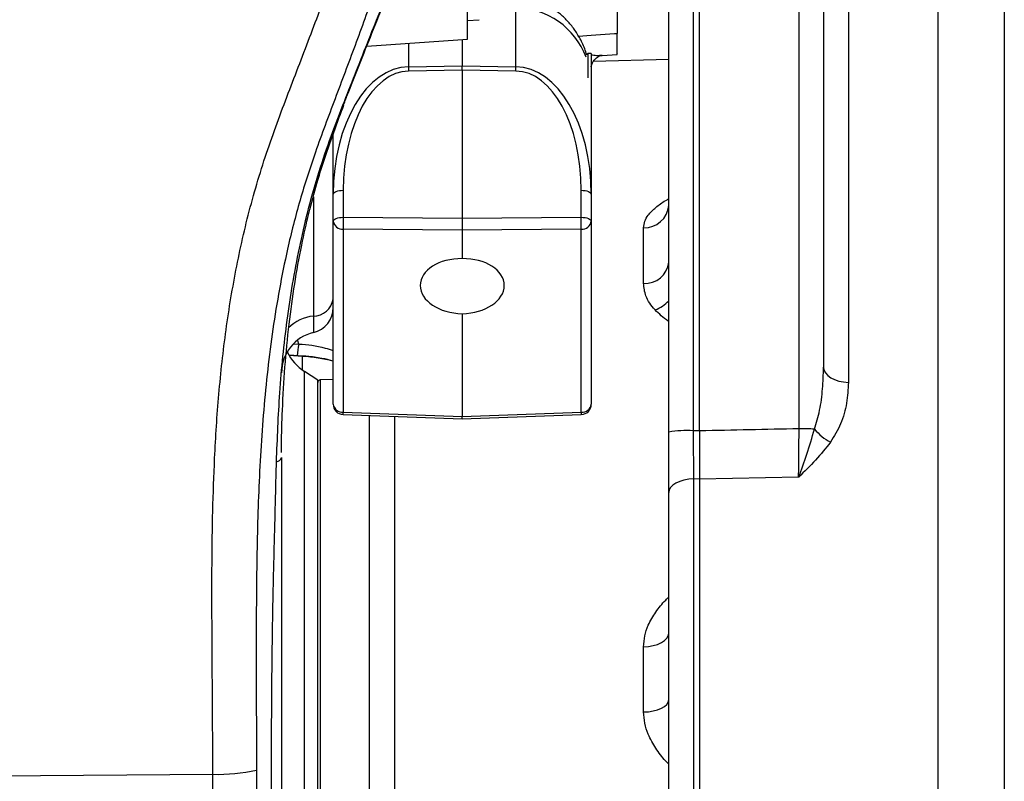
# Model space of a CAD drawing. Extents: x 0 to 8410, y 0 to 5940.
# Tile 29 of 161: x 1262 to 1453, y 2633 to 2781. Entities that reach past the tile are written whole.
import ezdxf

# ---------------------------------------------------------------- set-up
doc = ezdxf.new("R2010")
doc.units = 0
doc.header["$LTSCALE"] = 10
doc.layers.get('0').update_dxf_attribs({"linetype": 'CONTINUOUS'})

msp = doc.modelspace()

# ---------------------------------------------------------------- linework, layer by layer
at = {"color": 7, "linetype": 'CONTINUOUS'}
for p, q in [((1348.648017, 2776.961853), (1348.648017, 2815.199425)), ((1393.648019, 2701.060225), (1393.648019, 2807.148029)), ((1417.648008, 2805.877258), (1417.648008, 2713.373234)), ((1377.648016, 2793.171694), (1377.648016, 2778.089215)), ((1387.648007, 2700.825264), (1387.648007, 2789.502074)), ((1348.648017, 2780.598809), (1350.907331, 2780.745556)), ((1329.136258, 2775.597383), (1348.648017, 2776.961853)), ((1347.648015, 2776.891877), (1347.648015, 2771.805455)), ((1371.998017, 2774.171759), (1371.754339, 2773.928096)), ((1372.648021, 2774.171759), (1371.998017, 2774.171759)), ((1371.998017, 2774.171759), (1371.998017, 2769.457747)), ((1372.648021, 2774.171759), (1372.648021, 2764.912059)), ((1374.74831, 2773.814608), (1377.655228, 2774.026086)), ((1387.648007, 2773.021747), (1373.037984, 2772.639205)), ((1347.648015, 2770.964195), (1347.648015, 2771.805455)), ((1347.648015, 2770.964195), (1347.648015, 2742.265035)), ((1372.648021, 2764.912059), (1372.648021, 2746.928384)), ((1322.648024, 2746.928384), (1322.648024, 2758.58443)), ((1322.648024, 2741.69295), (1322.648024, 2746.928384)), ((1372.648021, 2746.928384), (1372.648021, 2741.69295)), ((1322.648024, 2706.217934), (1322.648024, 2741.69295)), ((1347.648015, 2742.265035), (1347.648015, 2739.966919)), ((1372.648021, 2741.69295), (1372.648021, 2706.217934)), ((1347.648015, 2739.966919), (1347.648015, 2734.434416)), ((1347.648015, 2723.767807), (1347.648015, 2703.8682)), ((1316.755687, 2715.555837), (1314.080542, 2715.716173)), ((1319.648018, 2710.855057), (1317.101022, 2712.553074)), ((1322.648024, 2711.02648), (1320.130577, 2710.938622)), ((1319.648018, 2355.188419), (1319.648018, 2710.855057)), ((1324.578052, 2704.219152), (1347.648015, 2703.411509)), ((1329.648023, 2354.537775), (1329.648023, 2704.122593)), ((1347.648015, 2703.411509), (1370.717993, 2704.219152)), ((1347.648015, 2703.411509), (1347.648015, 2703.8682)), ((1393.648019, 2691.714217), (1393.648019, 2418.593098)), ((1387.648007, 2420.48036), (1387.648007, 2689.139296))]:
    msp.add_line(p, q, dxfattribs=at)
at = {"color": 8, "linetype": 'CONTINUOUS'}
for p, q in [((1422.47351, 2806.733062), (1422.47351, 2710.460951)), ((1412.909707, 2701.460172), (1412.909707, 2806.138565)), ((1392.386337, 2796.792557), (1392.386337, 2701.086571)), ((1358.040681, 2771.633198), (1358.040681, 2783.131291)), ((1337.255364, 2776.165177), (1337.255364, 2771.633198)), ((1371.70436, 2774.097492), (1371.906748, 2774.050404)), ((1337.255364, 2771.633198), (1347.648015, 2771.805455)), ((1347.648015, 2770.964195), (1337.255364, 2770.791938)), ((1347.648015, 2771.805455), (1358.040681, 2771.633198)), ((1358.040681, 2770.791938), (1347.648015, 2770.964195)), ((1324.595665, 2747.683694), (1324.595665, 2742.44826)), ((1370.70038, 2742.44826), (1370.70038, 2747.683694)), ((1318.80187, 2746.445705), (1318.80187, 2723.303129)), ((1324.595665, 2742.44826), (1347.648015, 2742.265035)), ((1347.648015, 2742.265035), (1370.70038, 2742.44826)), ((1347.648015, 2739.966919), (1324.595665, 2740.150143)), ((1324.595665, 2740.150143), (1324.595665, 2704.675247)), ((1370.70038, 2740.150143), (1347.648015, 2739.966919)), ((1370.70038, 2704.675247), (1370.70038, 2740.150143)), ((1382.778903, 2729.636003), (1382.778903, 2740.42802)), ((1314.911445, 2717.90867), (1315.953349, 2717.846205)), ((1315.953349, 2717.846205), (1315.780019, 2718.484809)), ((1316.718107, 2715.49647), (1314.119359, 2715.652277)), ((1316.718107, 2715.49647), (1316.755628, 2715.555837)), ((1316.718107, 2712.821533), (1316.718107, 2715.49647)), ((1317.101022, 2409.83813), (1317.101022, 2712.553074)), ((1320.130577, 2710.938622), (1320.130577, 2600.674083)), ((1324.595665, 2704.675247), (1347.648015, 2703.8682)), ((1334.517141, 2703.87118), (1334.517141, 2351.810266)), ((1347.648015, 2703.8682), (1370.70038, 2704.675247)), ((1412.822505, 2692.0666), (1393.648019, 2691.714217)), ((1392.473509, 2691.735913), (1392.473509, 2418.608476)), ((1393.648019, 2691.714217), (1392.473509, 2691.735913)), ((1382.778903, 2646.58313), (1382.778903, 2659.221818)), ((1122.648021, 2633.143236), (1299.332564, 2634.500791))]:
    msp.add_line(p, q, dxfattribs=at)
at = {"color": 8, "linetype": 'CONTINUOUS', "flags": 128}
for points in [[(1370.161837, 2777.54419), (1372.648021, 2777.725269), (1377.1167, 2778.050591), (1377.648016, 2778.089215)], [(1324.50751, 2764.161279), (1324.643721, 2764.176299), (1324.699854, 2764.222552), (1324.699854, 2764.222671)], [(1322.648024, 2746.928384), (1322.685187, 2747.073342), (1322.795292, 2747.212936), (1322.974255, 2747.341921), (1323.215415, 2747.455646), (1323.509818, 2747.549702), (1323.846524, 2747.620632), (1324.213018, 2747.665932), (1324.595665, 2747.683694)], [(1370.70038, 2747.683694), (1371.083026, 2747.665932), (1371.44952, 2747.620632), (1371.786227, 2747.549702), (1372.080629, 2747.455646), (1372.32179, 2747.341921), (1372.500753, 2747.212936), (1372.610857, 2747.073342), (1372.648021, 2746.928384)], [(1322.648024, 2741.69295), (1322.685187, 2741.837909), (1322.795292, 2741.977503), (1322.974255, 2742.106487), (1323.215415, 2742.220213), (1323.509818, 2742.314269), (1323.846524, 2742.385198), (1324.213018, 2742.430498), (1324.595665, 2742.44826)], [(1370.70038, 2742.44826), (1371.083026, 2742.430498), (1371.44952, 2742.385198), (1371.786227, 2742.314269), (1372.080629, 2742.220213), (1372.32179, 2742.106487), (1372.500753, 2741.977503), (1372.610857, 2741.837909), (1372.648021, 2741.69295)], [(1417.648008, 2713.373234), (1417.739888, 2712.817242), (1418.012103, 2712.281634), (1418.454667, 2711.786081), (1419.05131, 2711.348941), (1419.780126, 2710.986187), (1420.614352, 2710.711171), (1421.523263, 2710.533907), (1422.47351, 2710.460951)], [(1392.473509, 2691.735913), (1391.523262, 2691.670944), (1390.614351, 2691.512873), (1389.780124, 2691.267659), (1389.051309, 2690.944125), (1388.454666, 2690.55443), (1388.012102, 2690.11264), (1387.739887, 2689.635088), (1387.648007, 2689.139296)], [(1382.778903, 2659.221818), (1383.735558, 2659.283807), (1384.65177, 2659.441401), (1385.493507, 2659.688403), (1386.229535, 2660.015871), (1386.832436, 2660.411527), (1387.279829, 2660.860707), (1387.555113, 2661.346723), (1387.648007, 2661.851456)], [(1382.778903, 2646.58313), (1383.735558, 2646.639039), (1384.65177, 2646.780779), (1385.493507, 2647.003104), (1386.229535, 2647.297789), (1386.832436, 2647.653748), (1387.279829, 2648.057987), (1387.555113, 2648.495247), (1387.648007, 2648.949553)]]:
    msp.add_lwpolyline(points, dxfattribs=at)
at = {"color": 8, "linetype": 'CONTINUOUS'}
for centre, radius, start, end in [((1382.054463, 2771.212568), 44.801074, 179.46205136, 180.53794864), ((1313.126638, 2771.212568), 44.916013, 359.463428, 0.536572), ((1382.982982, 2745.101854), 4.678287, 267.49981552, 355.68466988), ((1324.433284, 2741.945909), 1.803092, 188.06472615, 275.16689603), ((1375.607329, 2741.299202), 51.024603, 178.70960762, 181.29039238), ((1319.688716, 2741.299202), 51.024603, 358.70960762, 1.29039238), ((1370.862761, 2741.945909), 1.803092, 264.83310397, 351.93527385), ((1383.083658, 2734.215689), 4.589814, 266.1928738, 353.96166751), ((1318.717732, 2727.294005), 3.991763, 271.20776877, 349.93183178), ((1382.656311, 2730.803849), 6.736218, 290.49246578, 317.81867767), ((1319.831896, 2714.877768), 8.48809, 96.96999564, 133.57939144), ((1333.296779, 2714.515621), 17.660332, 169.12941751, 176.41208088), ((1324.433059, 2706.470748), 1.802849, 188.06114863, 275.17478327), ((1370.862986, 2706.470748), 1.802849, 264.82521673, 351.93885137), ((1282.095546, 2706.088102), 42.523597, 357.48098868, 358.09598622), ((1413.200499, 2706.088102), 42.523597, 181.90401378, 182.51901132), ((1412.86358, 2627.873828), 73.586359, 87.61856743, 89.96408509), ((1391.246506, 2678.66414), 22.451383, 87.08990728, 99.22312793), ((1423.540251, 2707.589197), 9.818212, 219.10341459, 242.58715617), ((1311.403237, 2696.34005), 1.319399, 281.08836668, 340.63858135), ((1300.111239, 2670.758018), 36.265587, 268.76968205, 282.20414075)]:
    msp.add_arc(centre, radius, start, end, dxfattribs=at)
at = {"color": 7, "linetype": 'CONTINUOUS'}
for centre, radius, start, end in [((1317.647911, 2724.981773), 5.000113, 283.47416766, 0.00070269), ((1320.64809, 2712.3326), 8.000071, 103.25554534, 179.99789159), ((1322.648021, 2720.873575), 10, 206.89638695, 236.30993247), ((1320.148021, 2710.438894), 0.5, 92, 180), ((1324.648021, 2706.217915), 2, 180, 267.99507383), ((1370.648021, 2706.217915), 2, 272.00492617, 0)]:
    msp.add_arc(centre, radius, start, end, dxfattribs=at)
at = {"color": 8, "linetype": 'CONTINUOUS'}
for centre, major_axis, ratio, start_param, end_param in [((1357.648021, 2768.147816), (15, 0), 0.9992405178, 0.365151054, 1.544616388), ((1337.648021, 2746.528241), (-0.371629, 25.105347), 0.5972988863, 0.0014021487, 1.5460185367), ((1337.595667, 2747.283626), (-0.318616, 23.508614), 0.5528226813, 0.0016685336, 1.5462849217), ((1357.648021, 2746.528241), (0.371629, 25.105347), 0.5972988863, 4.7371667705, 6.2817831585), ((1357.700375, 2747.283626), (0.318616, 23.508614), 0.5528226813, 4.7369003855, 6.2815167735), ((1315.148021, 2685.917144), (29.055551, -7.574822), 0.9859322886, 1.5697038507, 1.7700242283), ((3785.143483, 2540.413128), (4616.228875, -12.680756), 0.0390244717, 2.1106167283, 2.1154878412), ((-997.847441, 2540.413128), (4616.228875, 12.680756), 0.0390244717, 1.0261048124, 1.0264243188)]:
    msp.add_ellipse(centre, major_axis=major_axis, ratio=ratio, start_param=start_param, end_param=end_param, dxfattribs=at)
at = {"color": 7, "linetype": 'CONTINUOUS'}
for centre, major_axis, start_param, end_param in [((1347.651027, 2729.101057), (8.151411, -0.230812), 1.5896775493, 4.730532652), ((1347.639529, 2729.100968), (8.151415, 0.230812), 4.6949181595, 7.8344275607)]:
    msp.add_ellipse(centre, major_axis=major_axis, ratio=0.6538652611, start_param=start_param, end_param=end_param, dxfattribs=at)
at = {"color": 8, "linetype": 'CONTINUOUS'}
for points, knots in [([(1299.332564, 2634.500791), (1299.295633, 2641.306761), (1299.221771, 2654.918514), (1299.072403, 2675.332803), (1299.431665, 2693.10291), (1300.401371, 2708.21061), (1301.780234, 2720.640989), (1303.826784, 2732.987535), (1306.623811, 2745.176882), (1310.340613, 2757.060115), (1314.758791, 2768.648914), (1319.209954, 2780.175182), (1323.431508, 2791.773145), (1327.056871, 2803.540231), (1329.669434, 2815.745216), (1331.115112, 2828.315237), (1331.875286, 2841.136173), (1332.092323, 2853.989309), (1332.013303, 2866.846184), (1331.964205, 2875.418194), (1331.939673, 2879.701187)], [0, 0, 0, 0, 0.0819172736, 0.1638323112, 0.2457153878, 0.2957313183, 0.3458904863, 0.3960293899, 0.4460544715, 0.4959581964, 0.5452851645, 0.5947373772, 0.6441067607, 0.6932778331, 0.7423685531, 0.7937866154, 0.8452521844, 0.8968259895, 0.9484492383, 1, 1, 1, 1]), ([(1340.312591, 2880.506803), (1340.342669, 2875.262399), (1340.402845, 2864.770216), (1340.446164, 2849.039678), (1339.957116, 2833.347845), (1338.864293, 2819.3332), (1336.779006, 2807.054778), (1334.012594, 2796.497462), (1330.649241, 2786.069928), (1326.89139, 2775.727236), (1322.997187, 2765.416087), (1319.265409, 2755.477773), (1316.112566, 2745.775329), (1313.222694, 2734.35999), (1310.782129, 2720.793348), (1309.03625, 2705.089353), (1308.107623, 2689.295047), (1307.746358, 2673.481242), (1307.71915, 2655.47186), (1307.755995, 2642.767648), (1307.777619, 2635.312011)], [0, 0, 0, 0, 0.0631212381, 0.1262830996, 0.1893552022, 0.2523536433, 0.2961741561, 0.3400355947, 0.3840707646, 0.4282521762, 0.4724495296, 0.5164951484, 0.5555626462, 0.5946315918, 0.6575968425, 0.7206553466, 0.7838688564, 0.8471469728, 0.9102961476, 1, 1, 1, 1]), ([(1324.50751, 2764.161279), (1326.09023, 2768.169594), (1329.256097, 2776.187302), (1334.056214, 2788.185148), (1337.961753, 2798.225981), (1340.95428, 2806.239586), (1342.313632, 2810.33439), (1342.992952, 2812.380721)], [0, 0, 0, 0, 0.2496105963, 0.4992883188, 0.749442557, 0.8747868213, 1, 1, 1, 1]), ([(1439.862003, 2419.197609), (1439.845519, 2424.493687), (1439.812498, 2435.102515), (1439.803922, 2451.440463), (1439.813019, 2468.032595), (1439.833666, 2484.834685), (1439.855789, 2501.75978), (1439.868032, 2518.76076), (1439.868233, 2535.809801), (1439.865913, 2552.877971), (1439.861218, 2569.910127), (1439.856765, 2586.827127), (1439.853896, 2603.549815), (1439.856755, 2620.027493), (1439.859993, 2636.227149), (1439.85813, 2652.127406), (1439.854996, 2667.678326), (1439.851884, 2682.808407), (1439.850667, 2697.445936), (1439.853805, 2711.541027), (1439.86054, 2725.058664), (1439.866268, 2737.987975), (1439.870034, 2750.294052), (1439.86907, 2761.921429), (1439.864167, 2772.813279), (1439.844416, 2782.661996), (1439.841691, 2791.490293), (1439.867589, 2799.43685), (1439.877396, 2804.13295), (1439.882299, 2806.480219)], [0, 0, 0, 0, 0.0372581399, 0.0746335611, 0.1120689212, 0.1495043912, 0.186880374, 0.2241388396, 0.2614116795, 0.2988019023, 0.3362518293, 0.3737018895, 0.4110920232, 0.4483648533, 0.4856592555, 0.5230713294, 0.5605432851, 0.5980149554, 0.6354268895, 0.6727213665, 0.7100157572, 0.7474273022, 0.7848990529, 0.8223706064, 0.8597824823, 0.8970767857, 0.9313768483, 0.9656998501, 1, 1, 1, 1]), ([(1452.677836, 2798.40224), (1452.672952, 2796.833342), (1452.663184, 2793.695542), (1452.643446, 2788.590823), (1452.635777, 2783.198236), (1452.646963, 2776.384607), (1452.664517, 2767.936503), (1452.673103, 2757.982024), (1452.678832, 2747.817637), (1452.67803, 2737.885362), (1452.66938, 2727.860152), (1452.659464, 2717.895374), (1452.651523, 2706.85663), (1452.648951, 2694.67526), (1452.650319, 2681.544439), (1452.652487, 2668.377364), (1452.654986, 2655.609977), (1452.658593, 2642.94616), (1452.660234, 2630.569364), (1452.656284, 2617.322706), (1452.649578, 2602.945763), (1452.653223, 2587.29178), (1452.665389, 2570.877081), (1452.668426, 2553.993994), (1452.668624, 2536.586756), (1452.666786, 2520.193982), (1452.662254, 2504.86633), (1452.660708, 2490.734132), (1452.658717, 2474.951774), (1452.65575, 2457.624102), (1452.663087, 2439.224614), (1452.662202, 2427.414309), (1452.661773, 2421.685805)], [0, 0, 0, 0, 0.02316548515, 0.04633104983, 0.0695556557, 0.09278030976, 0.12958383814, 0.16638724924, 0.19914006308, 0.23189284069, 0.26141927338, 0.29094577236, 0.31974042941, 0.3554423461, 0.39114418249, 0.42410292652, 0.45706143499, 0.48724273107, 0.51742389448, 0.54665707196, 0.5816826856, 0.61846695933, 0.65525164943, 0.69440590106, 0.73355979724, 0.77343393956, 0.80561510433, 0.83781463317, 0.86999580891, 0.91418621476, 0.95837663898, 1, 1, 1, 1]), ([(1372.648021, 2773.954799), (1373.000092, 2773.903906), (1373.755277, 2773.794742), (1374.39972, 2773.848343), (1374.74372, 2773.876955)], [0, 0, 0, 0, 0.4662051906, 1, 1, 1, 1]), ([(1311.656987, 2695.045282), (1311.826073, 2699.516811), (1312.173201, 2708.696741), (1313.581976, 2722.537188), (1315.924487, 2736.593004), (1318.841819, 2748.214944), (1321.894979, 2757.362551), (1323.636744, 2761.895238), (1324.50751, 2764.161279)], [0, 0, 0, 0, 0.1897161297, 0.3894821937, 0.5900814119, 0.794185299, 0.8971064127, 1, 1, 1, 1]), ([(1382.778903, 2740.42802), (1382.828615, 2740.845683), (1382.928112, 2741.681611), (1383.717532, 2743.019061), (1385.090726, 2744.376252), (1386.505937, 2745.410162), (1387.4537, 2745.914175), (1387.648007, 2746.017505)], [0, 0, 0, 0, 0.197892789, 0.3960708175, 0.6631828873, 0.9309471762, 1, 1, 1, 1]), ([(1385.014554, 2724.493911), (1384.642425, 2724.926089), (1383.889406, 2725.800622), (1383.009218, 2727.533082), (1382.867538, 2728.826708), (1382.778903, 2729.636003)], [0, 0, 0, 0, 0.267820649, 0.5419468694, 1, 1, 1, 1]), ([(1387.648007, 2722.285439), (1387.622859, 2722.30199), (1386.599712, 2722.975365), (1385.797271, 2723.744085), (1385.014554, 2724.493911)], [0, 0, 0, 0, 0.0245790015, 1, 1, 1, 1]), ([(1318.80187, 2723.303129), (1318.80187, 2722.830789), (1318.80187, 2721.596076), (1318.80187, 2720.344676), (1318.80187, 2720.224403), (1318.80187, 2720.169355)], [0, 0, 0, 0, 0.2514929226, 0.6574115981, 1, 1, 1, 1]), ([(1315.953349, 2717.846205), (1315.953369, 2717.846205), (1317.675248, 2717.846206), (1319.970353, 2717.517939), (1322.123798, 2716.784114), (1322.648024, 2716.605474)], [0, 0, 0, 0, 0.0000087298, 0.7565659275, 1, 1, 1, 1]), ([(1415.921231, 2701.396634), (1416.273582, 2702.607027), (1417.017484, 2705.162471), (1417.532824, 2709.192782), (1417.609504, 2711.975807), (1417.648008, 2713.373234)], [0, 0, 0, 0, 0.30940664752, 0.65323557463, 1, 1, 1, 1]), ([(1422.47351, 2710.460951), (1422.399026, 2709.12263), (1422.248223, 2706.413015), (1421.17897, 2702.441612), (1419.721479, 2700.032842), (1419.019958, 2698.87345)], [0, 0, 0, 0, 0.33608072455, 0.68044148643, 1, 1, 1, 1]), ([(1412.822505, 2692.0666), (1412.834113, 2692.998209), (1412.857839, 2694.9024), (1412.887677, 2698.084974), (1412.902294, 2700.324418), (1412.909707, 2701.460172)], [0, 0, 0, 0, 0.3206886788, 0.6554812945, 1, 1, 1, 1]), ([(1392.386337, 2701.086571), (1392.393126, 2700.047554), (1392.40713, 2697.904117), (1392.436449, 2694.722556), (1392.461039, 2692.740912), (1392.473509, 2691.735913)], [0, 0, 0, 0, 0.3167808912, 0.6535028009, 1, 1, 1, 1]), ([(1412.822505, 2692.0666), (1412.825316, 2692.074189), (1413.355006, 2693.50405), (1414.426027, 2696.524249), (1415.419893, 2699.762936), (1415.921231, 2701.396634)], [0, 0, 0, 0, 0.0026372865, 0.4968979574, 1, 1, 1, 1]), ([(1419.019958, 2698.87345), (1418.073847, 2697.700748), (1416.174002, 2695.345893), (1413.943568, 2693.170161), (1412.827591, 2692.071607), (1412.822505, 2692.0666)], [0, 0, 0, 0, 0.4968514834, 0.9977068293, 1, 1, 1, 1]), ([(1310.691124, 2557.766129), (1310.691282, 2563.113311), (1310.691599, 2573.807661), (1310.691008, 2590.239334), (1310.69029, 2606.928604), (1310.693889, 2624.031437), (1310.687418, 2641.452447), (1310.782941, 2657.23318), (1311.044398, 2671.131249), (1311.347491, 2683.093717), (1311.553829, 2691.061708), (1311.656987, 2695.045282)], [0, 0, 0, 0, 0.1220792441, 0.2441581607, 0.3673680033, 0.4905777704, 0.6173987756, 0.7442030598, 0.829454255, 0.9147361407, 1, 1, 1, 1]), ([(1382.778903, 2659.221818), (1382.828615, 2659.930114), (1382.92811, 2661.347741), (1383.717531, 2663.632704), (1385.090655, 2665.968352), (1386.50578, 2667.75793), (1387.453628, 2668.638927), (1387.648007, 2668.819596)], [0, 0, 0, 0, 0.1978964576, 0.3960823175, 0.6631769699, 0.9309264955, 1, 1, 1, 1]), ([(1387.648007, 2636.49409), (1387.453628, 2636.687471), (1386.505784, 2637.630451), (1385.090654, 2639.526551), (1383.717529, 2641.987499), (1382.928111, 2644.377041), (1382.828615, 2645.848125), (1382.778903, 2646.58313)], [0, 0, 0, 0, 0.0690737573, 0.3368229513, 0.6039171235, 0.8021033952, 1, 1, 1, 1]), ([(1307.777619, 2635.312011), (1307.777155, 2628.728596), (1307.776226, 2615.541688), (1307.775222, 2595.96138), (1307.776895, 2576.525087), (1307.777397, 2563.826248), (1307.777648, 2557.467033)], [0, 0, 0, 0, 0.248081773, 0.4969201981, 0.748072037, 1, 1, 1, 1]), ([(1299.333175, 2556.088616), (1299.332842, 2562.399024), (1299.332173, 2575.038563), (1299.331724, 2594.512087), (1299.331389, 2614.327549), (1299.332172, 2627.76957), (1299.332564, 2634.500791)], [0, 0, 0, 0, 0.2481262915, 0.4969888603, 0.7481123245, 1, 1, 1, 1])]:
    msp.add_open_spline(points, degree=3, knots=knots, dxfattribs=at)
at = {"color": 7, "linetype": 'CONTINUOUS'}
for points, knots in [([(1324.656984, 2764.239718), (1324.947451, 2765.002773), (1326.231472, 2768.375885), (1329.221549, 2775.796886), (1333.051398, 2785.363541), (1336.752609, 2794.57702), (1339.585702, 2801.736908), (1341.71932, 2807.249831), (1342.922157, 2810.52325), (1343.377834, 2811.763336)], [0, 0, 0, 0, 0.0479444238, 0.2119400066, 0.4704728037, 0.6532681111, 0.7948406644, 0.9222784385, 1, 1, 1, 1]), ([(1371.754339, 2773.928096), (1371.696065, 2774.133327), (1371.412293, 2775.132737), (1370.678797, 2776.748202), (1369.532438, 2778.694737), (1368.213751, 2780.363698), (1366.723307, 2781.81092), (1365.080494, 2783.017291), (1363.251418, 2784.006506), (1361.257964, 2784.711695), (1359.772228, 2785.025291), (1358.995148, 2785.079186), (1358.930042, 2785.083701)], [0, 0, 0, 0, 0.0355397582, 0.1730672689, 0.2937146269, 0.4111840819, 0.5259010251, 0.6383988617, 0.749225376, 0.8704680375, 0.9891474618, 1, 1, 1, 1]), ([(1377.648016, 2774.127175), (1377.648016, 2774.103761), (1377.648016, 2773.924634), (1377.648016, 2774.688249), (1377.648016, 2776.160153), (1377.648016, 2777.554852), (1377.648016, 2778.089215)], [0, 0, 0, 0, 0.0542744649, 0.4152171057, 0.7759470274, 1, 1, 1, 1]), ([(1387.624195, 2774.043967), (1387.6321, 2773.704002), (1387.640388, 2773.347592), (1387.529617, 2773.033043), (1387.524506, 2773.018529)], [0, 0, 0, 0, 0.9538583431, 1, 1, 1, 1]), ([(1372.651508, 2771.614959), (1372.651403, 2771.631616), (1372.651092, 2771.681142), (1372.723205, 2772.079819), (1373.033435, 2772.727259), (1373.666354, 2773.400374), (1374.292983, 2773.747494), (1374.70457, 2773.840954), (1374.724216, 2773.840954), (1374.730905, 2773.840954)], [0, 0, 0, 0, 0.0710895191, 0.211363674, 0.3848070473, 0.5648866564, 0.7510727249, 0.9152397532, 1, 1, 1, 1]), ([(1312.621748, 2696.889808), (1312.621839, 2697.381067), (1312.622344, 2700.103273), (1312.818132, 2705.626705), (1313.244447, 2713.416816), (1314.032189, 2721.583263), (1315.113058, 2729.462962), (1316.412613, 2736.621501), (1317.854599, 2743.123372), (1319.503977, 2749.201107), (1321.402378, 2755.144021), (1323.180835, 2760.199233), (1324.31809, 2763.16722), (1324.720045, 2764.216234)], [0, 0, 0, 0, 0.0215071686, 0.1191771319, 0.2408287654, 0.3624081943, 0.4770204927, 0.587539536, 0.6794623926, 0.7670904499, 0.8623456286, 0.9513470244, 1, 1, 1, 1]), ([(1387.6264, 2744.759132), (1387.630373, 2744.657402), (1387.640671, 2744.393701), (1387.544826, 2744.209004), (1387.563373, 2744.237862), (1387.568256, 2744.245459)], [0, 0, 0, 0, 0.3163473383, 0.8200193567, 1, 1, 1, 1]), ([(1322.648024, 2714.583804), (1321.915237, 2714.771975), (1320.238335, 2715.202584), (1318.253612, 2715.452499), (1317.019074, 2715.537666), (1316.755687, 2715.555837)], [0, 0, 0, 0, 0.37910160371, 0.86753212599, 1, 1, 1, 1]), ([(1387.648007, 2689.139296), (1387.648007, 2690.358902), (1387.648007, 2692.833519), (1387.648007, 2696.808189), (1387.648007, 2699.526747), (1387.648007, 2700.825264)], [0, 0, 0, 0, 0.3367007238, 0.6831756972, 1, 1, 1, 1]), ([(1393.648019, 2701.060225), (1393.648019, 2700.022475), (1393.648019, 2697.880727), (1393.648019, 2694.700698), (1393.648019, 2692.719166), (1393.648019, 2691.714217)], [0, 0, 0, 0, 0.3165981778, 0.6534075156, 1, 1, 1, 1]), ([(1312.648019, 2695.902635), (1312.648019, 2692.041849), (1312.648019, 2684.318687), (1312.648019, 2672.683681), (1312.648019, 2659.120732), (1312.648019, 2643.662663), (1312.648019, 2626.327846), (1312.648019, 2609.113794), (1312.648019, 2592.01178), (1312.648019, 2575.075618), (1312.648019, 2564.000718), (1312.648019, 2558.463265)], [0, 0, 0, 0, 0.0828736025, 0.165781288, 0.2486891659, 0.372960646, 0.4972131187, 0.6222665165, 0.7473191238, 0.8736595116, 1, 1, 1, 1])]:
    msp.add_open_spline(points, degree=3, knots=knots, dxfattribs=at)

doc.saveas('drawing.dxf')
